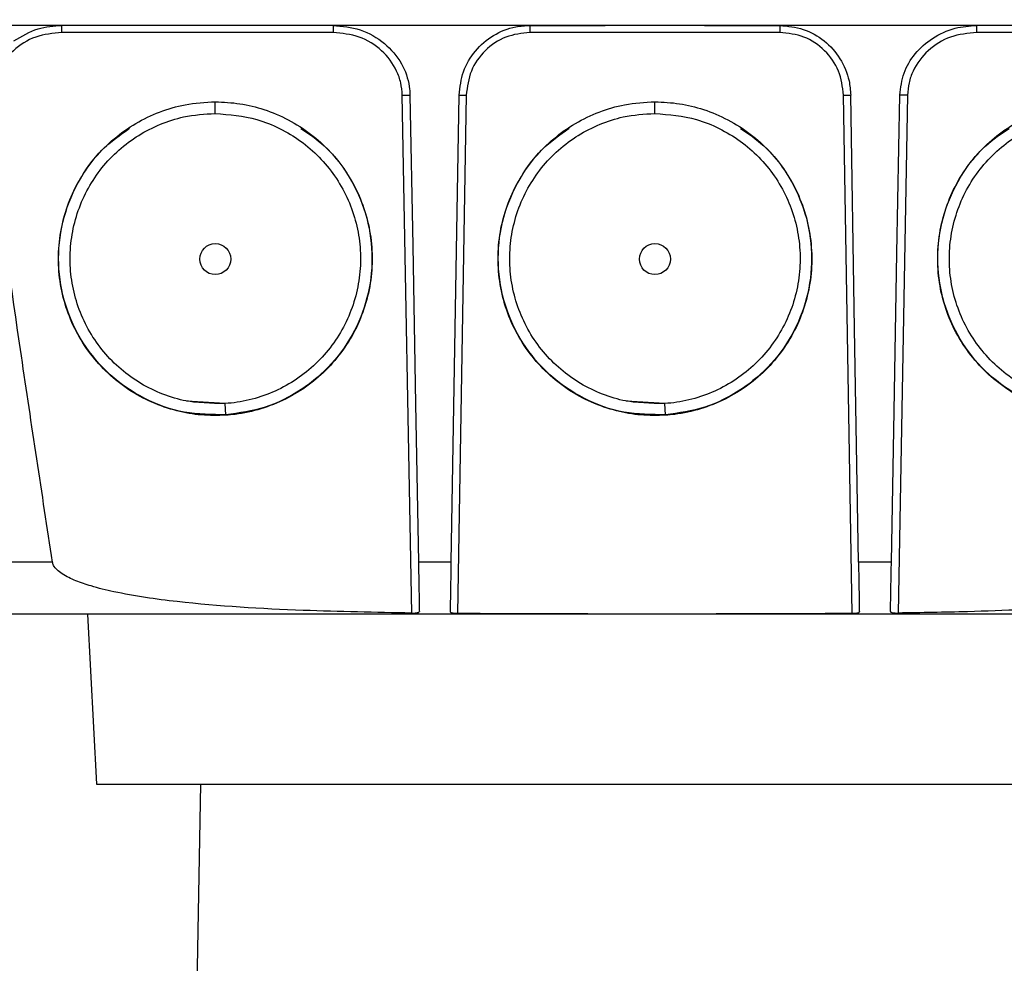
# Model space of a CAD drawing. Header units: millimetres. Extents: x 15 to 415, y 5 to 292.
# Tile 13 of 30: x 183 to 197, y 161 to 174. Entities that reach past the tile are written whole.
import ezdxf

# ---------------------------------------------------------------- set-up
doc = ezdxf.new("R2010")
doc.units = ezdxf.units.MM
doc.styles.add('SLDTEXTSTYLE0', font='TXT', dxfattribs={"width": 0.75})
doc.dimstyles.new('SLDDIMSTYLE1', dxfattribs={"dimtxt": 3.5, "dimasz": 3.556, "dimexe": 0, "dimexo": 0.0625, "dimgap": 0.875, "dimtad": 1, "dimdec": 0, "dimlfac": 5, "dimrnd": 1e-09, "dimzin": 12, "dimdsep": 46, "dimtxsty": 'SLDTEXTSTYLE0', "dimblk1": 'CLOSED', "dimblk2": 'CLOSED', "dimsah": 1, "dimcen": 0.09, "dimadec": 0, "dimazin": 3, "dimtfac": 1, "dimtofl": 0, "dimtmove": 0, "dimatfit": 3, "dimldrblk": 'CLOSED', "dimfxl": 0, "dimfrac": 2, "dimtolj": 1, "dimtzin": 12, "dimarcsym": 0})

# ---------------------------------------------------------------- blocks, each defined once
blk = doc.blocks.new('_Closed')
at = {"color": 0, "linetype": 'ByBlock', "lineweight": -2}
for p, q in [((-1, 0.166667), (0, 0)), ((-1, 0.166667), (-1, -0.166667)), ((0, 0), (-1, -0.166667)), ((0, 0), (-1, 0))]:
    blk.add_line(p, q, dxfattribs=at)
blk = doc.blocks.new('_D_2')
at = {"color": 7, "linetype": 'Continuous', "lineweight": 18}
for p, q in [((190.2, 181.825), (153.903, 181.825)), ((154.903, 181.825), (154.903, 129.038)), ((171.624, 129.038), (153.903, 129.038))]:
    blk.add_line(p, q, dxfattribs=at)
at = {"color": 7, "linetype": 'Continuous', "lineweight": 18, "xscale": 3.556, "yscale": 3.556}
for p, rotation in [((154.903, 181.825), 90.0000000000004), ((154.903, 129.038), 270.0000000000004)]:
    blk.add_blockref('_Closed', p, dxfattribs=dict(at, rotation=rotation))
at = {"color": 7, "linetype": 'Continuous', "lineweight": 18, "insert": (150.391, 152.357), "char_height": 3.5, "attachment_point": 1, "rotation": 90, "style": 'SLDTEXTSTYLE0'}
blk.add_mtext('264', dxfattribs=at)

msp = doc.modelspace()

# ---------------------------------------------------------------- linework, layer by layer
at = {"color": 7, "linetype": 'Continuous', "lineweight": 25}
for p, q in [((190.0517, 173.9419), (191.1197, 173.9419)), ((192.5275, 173.9419), (193.5955, 173.9419)), ((187.2566, 173.8422), (183.4106, 173.8422)), ((193.5955, 173.8422), (190.0517, 173.8422)), ((200.2367, 173.8422), (196.3906, 173.8422)), ((188.3725, 165.6059), (188.2391, 172.9519)), ((189.1464, 172.9519), (189.0234, 165.5991)), ((194.6238, 165.5991), (194.5008, 172.9519)), ((195.4081, 172.9519), (195.2747, 165.6059)), ((185.5865, 172.6959), (185.5865, 172.8586)), ((191.8237, 172.6959), (191.8237, 172.8586)), ((185.1788, 168.6129), (185.1791, 168.6128)), ((185.7268, 168.5772), (185.1788, 168.6129)), ((186.0494, 168.6245), (186.0498, 168.6246)), ((191.416, 168.6129), (191.4163, 168.6128)), ((191.964, 168.5772), (191.416, 168.6129)), ((192.2866, 168.6245), (192.287, 168.6246)), ((185.7377, 168.4184), (185.7268, 168.5772)), ((191.9749, 168.4184), (191.964, 168.5772)), ((183.7756, 165.5921), (183.9022, 163.1768)), ((183.9022, 163.1768), (199.745, 163.1768)), ((185.3759, 163.1768), (185.3236, 160.1828))]:
    msp.add_line(p, q, dxfattribs=at)
at = {"color": 7, "linetype": 'Continuous', "lineweight": 25, "flags": 128}
for points in [[(188.3483, 172.9527), (188.3871, 170.8149), (188.4278, 168.5724), (188.4686, 166.33)], [(188.935, 166.33), (188.9904, 169.6414), (189.0458, 172.9527)], [(194.7122, 166.33), (194.6568, 169.6414), (194.6014, 172.9527)], [(195.1786, 166.33), (195.2175, 168.4678), (195.2582, 170.7103), (195.2989, 172.9527)]]:
    msp.add_lwpolyline(points, dxfattribs=at)
at = {"color": 7, "linetype": 'Continuous', "lineweight": 25}
for centre in [(185.5865, 170.6268), (191.8237, 170.6268)]:
    msp.add_ellipse(centre, major_axis=(0, 0.2194), ratio=0.9999619, dxfattribs=at)
for points, knots in [([(207.2755, 173.9419), (207.2691, 173.9419), (207.2593, 173.9419), (207.1743, 173.9419), (207.0398, 173.9419), (206.8354, 173.9419), (206.6305, 173.9419), (206.458, 173.9419), (206.2918, 173.9419), (206.1602, 173.9419), (205.9664, 173.9419), (205.7021, 173.9419), (205.3857, 173.9419), (205.0114, 173.9419), (204.6273, 173.9419), (204.2458, 173.9419), (203.7715, 173.9419), (202.9451, 173.9419), (201.2896, 173.9419), (199.3863, 173.9419), (197.472, 173.9419), (196.032, 173.9419), (194.5886, 173.9419), (193.143, 173.9419), (191.6964, 173.9419), (190.2499, 173.9419), (188.8046, 173.9419), (186.8806, 173.9419), (184.9631, 173.9419), (183.058, 173.9419), (181.4029, 173.9419), (180.2335, 173.9419), (179.5335, 173.9419)], [0, 0, 0, 0, 0.0520577, 0.0791024, 0.1332, 0.1872974, 0.2143422, 0.241387, 0.2684317, 0.2819578, 0.2957271, 0.3077795, 0.3201814, 0.3322341, 0.3446367, 0.3540569, 0.3635002, 0.3825403, 0.4199804, 0.494883, 0.5323232, 0.5697633, 0.6072034, 0.6446435, 0.6820837, 0.7195238, 0.7569639, 0.794404, 0.8693067, 0.9067468, 0.9441869, 1, 1, 1, 1]), ([(182.7278, 173.7209), (182.8395, 173.7883), (183.0503, 173.9155), (183.2954, 173.9335), (183.4106, 173.9419)], [0, 0, 0, 0, 0.5299494, 1, 1, 1, 1]), ([(183.4106, 173.8422), (183.4106, 173.8553), (183.4106, 173.8815), (183.4106, 173.9144), (183.4106, 173.9374), (183.4106, 173.9404), (183.4106, 173.9419)], [0, 0, 0, 0, 0.2499999, 0.4999965, 0.7500003, 1, 1, 1, 1]), ([(187.2566, 173.9419), (187.3878, 173.9293), (187.6503, 173.9041), (187.9959, 173.7054), (188.2398, 173.4188), (188.3369, 173.1479), (188.3459, 172.9933), (188.3483, 172.9527)], [0, 0, 0, 0, 0.2418764, 0.4841354, 0.7141858, 0.9250236, 1, 1, 1, 1]), ([(187.2566, 173.9419), (187.2566, 173.9404), (187.2566, 173.9374), (187.2566, 173.9144), (187.2566, 173.8815), (187.2566, 173.8553), (187.2566, 173.8422)], [0, 0, 0, 0, 0.2499997, 0.5000035, 0.7500001, 1, 1, 1, 1]), ([(189.0458, 172.9527), (189.0589, 173.0657), (189.0849, 173.2916), (189.2635, 173.5902), (189.5228, 173.8135), (189.8024, 173.9267), (189.9835, 173.9378), (190.0517, 173.9419)], [0, 0, 0, 0, 0.2170303, 0.4340478, 0.6513759, 0.8688363, 1, 1, 1, 1]), ([(190.0517, 173.8422), (190.0517, 173.8553), (190.0517, 173.8815), (190.0517, 173.9144), (190.0517, 173.9374), (190.0517, 173.9404), (190.0517, 173.9419)], [0, 0, 0, 0, 0.2499999, 0.4999965, 0.7500003, 1, 1, 1, 1]), ([(193.5955, 173.9419), (193.7087, 173.9308), (193.935, 173.9085), (194.2364, 173.7349), (194.4641, 173.4795), (194.582, 173.2018), (194.5961, 173.0208), (194.6014, 172.9527)], [0, 0, 0, 0, 0.2170125, 0.4340108, 0.6513256, 0.8687897, 1, 1, 1, 1]), ([(193.5955, 173.9419), (193.5955, 173.9404), (193.5955, 173.9374), (193.5955, 173.9144), (193.5955, 173.8815), (193.5955, 173.8553), (193.5955, 173.8422)], [0, 0, 0, 0, 0.2499997, 0.5000035, 0.7500001, 1, 1, 1, 1]), ([(195.2989, 172.9527), (195.3115, 173.0586), (195.3367, 173.2703), (195.5067, 173.5527), (195.7574, 173.7759), (196.0653, 173.917), (196.2867, 173.9339), (196.3906, 173.9419)], [0, 0, 0, 0, 0.1948402, 0.3894442, 0.5911541, 0.8081685, 1, 1, 1, 1]), ([(196.3906, 173.8422), (196.3906, 173.8553), (196.3906, 173.8815), (196.3906, 173.9144), (196.3906, 173.9374), (196.3906, 173.9404), (196.3906, 173.9419)], [0, 0, 0, 0, 0.2499999, 0.4999965, 0.7500003, 1, 1, 1, 1]), ([(183.4106, 173.8422), (183.2837, 173.8291), (183.0327, 173.8031), (182.7079, 173.6012), (182.5226, 173.3537), (182.4421, 173.1279), (182.4327, 173.0104), (182.4281, 172.9519)], [0, 0, 0, 0, 0.2590653, 0.5128211, 0.7588301, 0.8800353, 1, 1, 1, 1]), ([(188.2391, 172.9519), (188.2345, 173.0106), (188.2252, 173.1283), (188.1441, 173.3543), (187.9588, 173.6017), (187.634, 173.8032), (187.3832, 173.8291), (187.2566, 173.8422)], [0, 0, 0, 0, 0.12032412, 0.24164599, 0.48768576, 0.74142757, 1, 1, 1, 1]), ([(190.0517, 173.8422), (189.9343, 173.8288), (189.6994, 173.8022), (189.4021, 173.5969), (189.1922, 173.303), (189.1617, 173.0689), (189.1464, 172.9519)], [0, 0, 0, 0, 0.25013525, 0.50024571, 0.75033456, 1, 1, 1, 1]), ([(194.5008, 172.9519), (194.4855, 173.0691), (194.4549, 173.3035), (194.2446, 173.5973), (193.9474, 173.8023), (193.7127, 173.8289), (193.5955, 173.8422)], [0, 0, 0, 0, 0.2501344, 0.5002464, 0.7503356, 1, 1, 1, 1]), ([(196.3906, 173.8422), (196.264, 173.8291), (196.0132, 173.8032), (195.6885, 173.6017), (195.503, 173.3544), (195.4222, 173.1283), (195.4128, 173.0106), (195.4081, 172.9519)], [0, 0, 0, 0, 0.2585777, 0.5123247, 0.7583695, 0.8796028, 1, 1, 1, 1]), ([(188.2391, 172.9519), (188.2534, 172.9521), (188.2815, 172.9525), (188.312, 172.9528), (188.3304, 172.9529), (188.3405, 172.9529), (188.347, 172.9529), (188.3479, 172.9528), (188.3483, 172.9527)], [0, 0, 0, 0, 0.2586921, 0.5120215, 0.6363492, 0.7588016, 0.8797918, 1, 1, 1, 1]), ([(189.0458, 172.9527), (189.0474, 172.9528), (189.0504, 172.953), (189.0736, 172.9529), (189.1069, 172.9525), (189.1332, 172.9521), (189.1464, 172.9519)], [0, 0, 0, 0, 0.2499985, 0.4999973, 0.7499993, 1, 1, 1, 1]), ([(194.5008, 172.9519), (194.514, 172.9521), (194.5403, 172.9525), (194.5736, 172.9529), (194.5968, 172.953), (194.5999, 172.9528), (194.6014, 172.9527)], [0, 0, 0, 0, 0.2500007, 0.5000027, 0.7500015, 1, 1, 1, 1]), ([(195.4081, 172.9519), (195.3944, 172.9521), (195.3663, 172.9525), (195.3352, 172.9528), (195.3163, 172.9529), (195.3061, 172.9529), (195.3, 172.9529), (195.2993, 172.9528), (195.2989, 172.9527)], [0, 0, 0, 0, 0.2485099, 0.5120021, 0.6426008, 0.7684989, 0.8879624, 1, 1, 1, 1]), ([(185.7379, 168.412), (185.6209, 168.4094), (185.3869, 168.4042), (185.032, 168.4673), (184.6843, 168.5862), (184.3537, 168.7656), (184.059, 168.9993), (183.8059, 169.2786), (183.6041, 169.5974), (183.4583, 169.9448), (183.3742, 170.3109), (183.3507, 170.6861), (183.3921, 171.0612), (183.4948, 171.4251), (183.6591, 171.7649), (183.8763, 172.074), (184.1446, 172.3412), (184.4533, 172.5601), (184.7934, 172.7219), (185.1732, 172.8351), (185.4423, 172.8501), (185.5865, 172.8581)], [0, 0, 0, 0, 0.0491109, 0.0982166, 0.1506316, 0.2030317, 0.2555408, 0.3080459, 0.3607468, 0.4134392, 0.4657054, 0.5179604, 0.5707846, 0.6236017, 0.6761731, 0.7287511, 0.7816781, 0.8346225, 0.8870483, 0.9394752, 1, 1, 1, 1]), ([(185.5865, 172.8581), (185.7034, 172.8525), (185.9372, 172.8415), (186.2874, 172.7541), (186.627, 172.6113), (186.9451, 172.409), (187.2231, 172.1552), (187.4566, 171.8592), (187.636, 171.5264), (187.7571, 171.1689), (187.8158, 170.7974), (187.8129, 170.4218), (187.7458, 170.0513), (187.6183, 169.6966), (187.4318, 169.3697), (187.1944, 169.0772), (186.9095, 168.8294), (186.5875, 168.6317), (186.2368, 168.4931), (185.9486, 168.4299), (185.781, 168.4157), (185.7379, 168.412)], [0, 0, 0, 0, 0.05128173, 0.10256153, 0.1575004, 0.21242411, 0.26722564, 0.3220238, 0.37720732, 0.43239356, 0.48698867, 0.54157181, 0.59655713, 0.65152792, 0.7062871, 0.76104019, 0.81615056, 0.87125905, 0.92614254, 0.98102248, 1, 1, 1, 1]), ([(191.9751, 168.412), (191.8581, 168.4094), (191.6241, 168.4042), (191.2692, 168.4673), (190.9215, 168.5862), (190.5909, 168.7656), (190.2962, 168.9993), (190.0431, 169.2786), (189.8413, 169.5974), (189.6955, 169.9448), (189.6114, 170.3109), (189.5879, 170.6861), (189.6293, 171.0612), (189.732, 171.4251), (189.8963, 171.7649), (190.1135, 172.074), (190.3818, 172.3412), (190.6905, 172.5601), (191.0306, 172.7219), (191.4104, 172.8351), (191.6795, 172.8501), (191.8237, 172.8581)], [0, 0, 0, 0, 0.0491109, 0.0982166, 0.1506316, 0.2030317, 0.2555408, 0.3080459, 0.3607468, 0.4134392, 0.4657054, 0.5179604, 0.5707846, 0.6236017, 0.6761731, 0.7287511, 0.7816781, 0.8346225, 0.8870483, 0.9394752, 1, 1, 1, 1]), ([(191.8237, 172.8581), (191.9406, 172.8525), (192.1744, 172.8415), (192.5246, 172.7541), (192.8642, 172.6113), (193.1823, 172.409), (193.4603, 172.1552), (193.6938, 171.8592), (193.8732, 171.5264), (193.9943, 171.1689), (194.053, 170.7974), (194.0501, 170.4218), (193.983, 170.0513), (193.8555, 169.6966), (193.669, 169.3697), (193.4316, 169.0772), (193.1467, 168.8294), (192.8247, 168.6317), (192.474, 168.4931), (192.1858, 168.4299), (192.0182, 168.4157), (191.9751, 168.412)], [0, 0, 0, 0, 0.0512817, 0.1025615, 0.1575004, 0.2124241, 0.2672256, 0.3220238, 0.3772073, 0.4323936, 0.4869887, 0.5415718, 0.5965571, 0.6515279, 0.7062871, 0.7610402, 0.8161506, 0.8712591, 0.9261426, 0.9810225, 1, 1, 1, 1]), ([(197.9093, 168.412), (197.793, 168.4252), (197.5605, 168.4517), (197.2172, 168.5619), (196.8891, 168.7277), (196.5855, 168.9509), (196.3244, 169.2235), (196.1113, 169.5359), (195.9548, 169.88), (195.8584, 170.244), (195.8252, 170.6176), (195.8538, 170.9912), (195.9453, 171.3554), (196.0956, 171.701), (196.3041, 172.0153), (196.5614, 172.2917), (196.8625, 172.5201), (197.1966, 172.6947), (197.5541, 172.809), (197.846, 172.854), (198.0154, 172.8572), (198.0607, 172.8581)], [0, 0, 0, 0, 0.0512836, 0.1025571, 0.1573122, 0.2120689, 0.2671677, 0.3222773, 0.3773158, 0.4323578, 0.4868185, 0.5412723, 0.5961147, 0.650941, 0.7059286, 0.7609191, 0.8160002, 0.8710784, 0.9256027, 0.980116, 1, 1, 1, 1]), ([(185.7267, 168.5771), (185.5266, 168.5797), (185.2104, 168.5837), (184.7993, 168.719), (184.4893, 168.8759), (184.2108, 169.0859), (183.9701, 169.3386), (183.7759, 169.6289), (183.633, 169.9468), (183.5468, 170.2836), (183.5163, 170.6304), (183.5461, 170.9786), (183.6328, 171.3179), (183.7771, 171.6363), (183.9713, 171.9272), (184.2132, 172.1806), (184.4935, 172.3899), (184.804, 172.5472), (185.169, 172.6664), (185.4355, 172.6831), (185.5865, 172.6925)], [0, 0, 0, 0, 0.0902101, 0.1426014, 0.1949792, 0.2475902, 0.3001998, 0.3528611, 0.4055137, 0.4578055, 0.5100894, 0.5629572, 0.6158224, 0.6684377, 0.7210648, 0.7739571, 0.8268659, 0.879203, 0.9315402, 1, 1, 1, 1]), ([(185.5865, 172.6925), (185.7859, 172.6761), (186.1014, 172.6501), (186.5029, 172.4868), (186.802, 172.3085), (187.0655, 172.0797), (187.2884, 171.811), (187.462, 171.5076), (187.5823, 171.1802), (187.6453, 170.8382), (187.6517, 170.4903), (187.5982, 170.1455), (187.4885, 169.8137), (187.3231, 169.5064), (187.1099, 169.2302), (186.852, 168.9943), (186.5586, 168.8041), (186.2375, 168.6679), (185.9558, 168.5982), (185.7836, 168.5824), (185.7267, 168.5771)], [0, 0, 0, 0, 0.0942001, 0.1490733, 0.2039308, 0.25886, 0.313785, 0.3688376, 0.4238863, 0.4784964, 0.5330923, 0.5881859, 0.6432666, 0.6981109, 0.7529533, 0.8080608, 0.8631683, 0.9180181, 0.9728623, 1, 1, 1, 1]), ([(191.9639, 168.5771), (191.7638, 168.5797), (191.4476, 168.5837), (191.0365, 168.719), (190.7265, 168.8759), (190.448, 169.0859), (190.2073, 169.3386), (190.0131, 169.6289), (189.8702, 169.9468), (189.784, 170.2836), (189.7535, 170.6304), (189.7833, 170.9786), (189.87, 171.3179), (190.0143, 171.6363), (190.2085, 171.9272), (190.4504, 172.1806), (190.7307, 172.3899), (191.0412, 172.5472), (191.4062, 172.6664), (191.6727, 172.6831), (191.8237, 172.6925)], [0, 0, 0, 0, 0.0902101, 0.1426014, 0.1949792, 0.2475902, 0.3001998, 0.3528611, 0.4055137, 0.4578055, 0.5100894, 0.5629572, 0.6158224, 0.6684376, 0.7210648, 0.7739571, 0.8268659, 0.8792029, 0.9315402, 1, 1, 1, 1]), ([(191.8237, 172.6925), (192.0231, 172.6761), (192.3386, 172.6501), (192.7401, 172.4868), (193.0392, 172.3085), (193.3027, 172.0797), (193.5256, 171.811), (193.6992, 171.5076), (193.8195, 171.1802), (193.8825, 170.8382), (193.8889, 170.4903), (193.8354, 170.1455), (193.7257, 169.8137), (193.5603, 169.5064), (193.3471, 169.2302), (193.0892, 168.9943), (192.7958, 168.8041), (192.4747, 168.6679), (192.193, 168.5982), (192.0208, 168.5824), (191.9639, 168.5771)], [0, 0, 0, 0, 0.0942001, 0.1490733, 0.2039308, 0.25886, 0.313785, 0.3688376, 0.4238863, 0.4784964, 0.5330923, 0.5881859, 0.6432667, 0.6981109, 0.7529533, 0.8080608, 0.8631683, 0.9180181, 0.9728624, 1, 1, 1, 1]), ([(197.9205, 168.5771), (197.7226, 168.6065), (197.4097, 168.653), (197.0208, 168.8438), (196.7347, 169.042), (196.4869, 169.2884), (196.2827, 169.5721), (196.1298, 169.8864), (196.032, 170.2207), (195.9925, 170.5656), (196.01, 170.912), (196.0862, 171.2514), (196.2173, 171.5751), (196.403, 171.8714), (196.635, 172.1329), (196.9077, 172.3509), (197.212, 172.5202), (197.5401, 172.6343), (197.8268, 172.6864), (198.0013, 172.6909), (198.0607, 172.6925)], [0, 0, 0, 0, 0.0941939, 0.1489744, 0.2037566, 0.2588081, 0.3138676, 0.368866, 0.4238611, 0.4783325, 0.5327933, 0.5877068, 0.6426053, 0.6977051, 0.7528055, 0.8076977, 0.8625803, 0.9172096, 0.9718275, 1, 1, 1, 1]), ([(185.7377, 168.4184), (185.5391, 168.4202), (185.1413, 168.4238), (184.5735, 168.6283), (184.0787, 168.966), (183.6913, 169.4236), (183.4389, 169.9675), (183.3384, 170.5584), (183.3975, 171.1565), (183.6154, 171.7129), (183.9413, 172.1781), (184.2365, 172.3875), (184.3698, 172.482)], [0, 0, 0, 0, 0.1017724, 0.2038024, 0.305444, 0.4076242, 0.5087933, 0.6108964, 0.7129675, 0.8144649, 0.9162776, 1, 1, 1, 1]), ([(186.7995, 172.4813), (186.9138, 172.404), (187.1864, 172.2195), (187.5048, 171.8013), (187.7396, 171.2795), (187.8325, 170.7125), (187.7786, 170.1408), (187.5817, 169.6017), (187.2549, 169.1292), (186.818, 168.7576), (186.3022, 168.4982), (185.9256, 168.445), (185.7377, 168.4184)], [0, 0, 0, 0, 0.07467175, 0.17798919, 0.28008026, 0.38321389, 0.48627126, 0.58860192, 0.69163316, 0.79459435, 0.89750074, 1, 1, 1, 1]), ([(191.9749, 168.4184), (191.7763, 168.4202), (191.3785, 168.4238), (190.8107, 168.6283), (190.3159, 168.966), (189.9285, 169.4236), (189.6761, 169.9675), (189.5756, 170.5584), (189.6347, 171.1565), (189.8526, 171.7129), (190.1785, 172.1781), (190.4737, 172.3875), (190.607, 172.482)], [0, 0, 0, 0, 0.1017724, 0.2038024, 0.305444, 0.4076243, 0.5087934, 0.6108965, 0.7129675, 0.8144649, 0.9162776, 1, 1, 1, 1]), ([(193.0367, 172.4813), (193.151, 172.404), (193.4236, 172.2195), (193.742, 171.8013), (193.9768, 171.2795), (194.0697, 170.7125), (194.0158, 170.1408), (193.8189, 169.6017), (193.4921, 169.1292), (193.0552, 168.7576), (192.5394, 168.4982), (192.1628, 168.445), (191.9749, 168.4184)], [0, 0, 0, 0, 0.0746717, 0.1779892, 0.2800803, 0.3832139, 0.4862713, 0.5886019, 0.6916332, 0.7945943, 0.8975008, 1, 1, 1, 1]), ([(197.9095, 168.4184), (197.7216, 168.445), (197.345, 168.4982), (196.8292, 168.7576), (196.3923, 169.1292), (196.0655, 169.6017), (195.8686, 170.1408), (195.8147, 170.7125), (195.9076, 171.2795), (196.1424, 171.8013), (196.4608, 172.2195), (196.7334, 172.404), (196.8477, 172.4813)], [0, 0, 0, 0, 0.1024993, 0.2054057, 0.3083668, 0.4113981, 0.5137287, 0.6167861, 0.7199197, 0.8220108, 0.9253283, 1, 1, 1, 1]), ([(183.2763, 166.33), (183.1279, 167.3043), (182.8309, 169.2529), (182.553, 171.2043), (182.414, 172.18)], [0, 0, 0, 0, 0.499989, 1, 1, 1, 1]), ([(183.2763, 166.33), (182.7125, 166.33), (181.5853, 166.33), (180.47, 166.33), (179.9126, 166.33)], [0, 0, 0, 0, 0.5001446, 1, 1, 1, 1]), ([(188.3725, 165.6059), (187.8598, 165.6152), (186.7498, 165.6353), (185.3369, 165.7189), (184.3331, 165.8603), (183.8555, 165.9763), (183.6097, 166.0587), (183.4455, 166.1355), (183.3425, 166.2143), (183.2924, 166.2719), (183.2808, 166.3137), (183.2763, 166.33)], [0, 0, 0, 0, 0.29348122, 0.63527375, 0.8092479, 0.87271657, 0.91611356, 0.95765364, 0.97536541, 0.99042143, 1, 1, 1, 1]), ([(188.935, 166.33), (188.8572, 166.33), (188.7017, 166.33), (188.5463, 166.33), (188.4686, 166.33)], [0, 0, 0, 0, 0.5000661, 1, 1, 1, 1]), ([(188.4686, 166.33), (188.4701, 166.2445), (188.4732, 166.0736), (188.4773, 165.8509), (188.48, 165.7014), (188.4809, 165.6498), (188.4813, 165.6299)], [0, 0, 0, 0, 0.275474, 0.5509763, 0.8266846, 1, 1, 1, 1]), ([(188.9232, 165.6214), (188.9237, 165.6531), (188.9248, 165.7165), (188.9279, 165.9061), (188.9315, 166.1195), (188.934, 166.2676), (188.935, 166.33)], [0, 0, 0, 0, 0.2681948, 0.5363784, 0.8045903, 1, 1, 1, 1]), ([(195.1786, 166.33), (195.1009, 166.33), (194.9455, 166.33), (194.79, 166.33), (194.7122, 166.33)], [0, 0, 0, 0, 0.4999341, 1, 1, 1, 1]), ([(194.7122, 166.33), (194.7136, 166.2444), (194.7165, 166.0732), (194.7202, 165.8505), (194.7228, 165.6944), (194.7237, 165.6431), (194.724, 165.6214)], [0, 0, 0, 0, 0.2674477, 0.5349058, 0.8028914, 1, 1, 1, 1]), ([(195.1659, 165.6299), (195.1666, 165.6646), (195.1678, 165.7339), (195.1714, 165.9297), (195.1752, 166.1381), (195.1777, 166.2767), (195.1786, 166.33)], [0, 0, 0, 0, 0.2759992, 0.5520084, 0.8279251, 1, 1, 1, 1]), ([(200.3709, 166.33), (200.3657, 166.312), (200.3529, 166.2679), (200.2721, 166.1799), (200.0727, 166.0663), (199.7541, 165.9636), (199.2447, 165.8508), (198.5992, 165.7594), (197.5618, 165.6722), (196.4527, 165.6252), (195.6025, 165.6113), (195.2747, 165.6059)], [0, 0, 0, 0, 0.0105939, 0.02601885, 0.06645845, 0.14083583, 0.21664792, 0.3649695, 0.51339878, 0.81234755, 1, 1, 1, 1]), ([(191.8236, 165.5921), (190.997, 165.5921), (189.3436, 165.5921), (186.8703, 165.5921), (184.4077, 165.5921), (182.7829, 165.5921), (181.9705, 165.5921)], [0, 0, 0, 0, 0.2499869, 0.5000056, 0.7500046, 1, 1, 1, 1]), ([(188.3725, 165.6059), (188.3854, 165.606), (188.4111, 165.6061), (188.445, 165.6094), (188.4692, 165.6154), (188.4801, 165.6227), (188.481, 165.6281), (188.4813, 165.6299)], [0, 0, 0, 0, 0.230415, 0.4611443, 0.6818398, 0.8880903, 1, 1, 1, 1]), ([(189.0234, 165.5991), (189.0122, 165.5994), (188.9899, 165.5998), (188.9601, 165.6027), (188.9376, 165.6075), (188.925, 165.6139), (188.9237, 165.6192), (188.9232, 165.6214)], [0, 0, 0, 0, 0.2094361, 0.4188774, 0.6283133, 0.8394881, 1, 1, 1, 1]), ([(191.8236, 165.5925), (191.3169, 165.5923), (190.3835, 165.5921), (189.4501, 165.5969), (189.0234, 165.5991)], [0, 0, 0, 0, 0.54285431, 1, 1, 1, 1]), ([(194.6238, 165.5991), (194.1115, 165.5967), (193.1781, 165.5922), (192.2447, 165.5924), (191.8236, 165.5925)], [0, 0, 0, 0, 0.5488881, 1, 1, 1, 1]), ([(191.8236, 165.5921), (191.8236, 165.5921), (191.8236, 165.5922), (191.8236, 165.5924), (191.8236, 165.5925)], [0, 0, 0, 0, 0.5599979, 1, 1, 1, 1]), ([(201.6767, 165.5921), (200.8644, 165.5921), (199.2396, 165.5921), (196.777, 165.5921), (194.3036, 165.5921), (192.6503, 165.5921), (191.8236, 165.5921)], [0, 0, 0, 0, 0.2499845, 0.4999944, 0.7500022, 1, 1, 1, 1]), ([(194.724, 165.6214), (194.723, 165.6183), (194.7209, 165.6122), (194.7032, 165.6056), (194.6772, 165.6014), (194.6491, 165.5996), (194.6309, 165.5993), (194.6238, 165.5991)], [0, 0, 0, 0, 0.2208527, 0.4419767, 0.6567902, 0.8672108, 1, 1, 1, 1]), ([(195.1659, 165.6299), (195.1669, 165.6266), (195.1689, 165.62), (195.1858, 165.613), (195.211, 165.6083), (195.2419, 165.606), (195.2641, 165.6059), (195.2747, 165.6059)], [0, 0, 0, 0, 0.2003585, 0.4007833, 0.601186, 0.8109451, 1, 1, 1, 1])]:
    msp.add_open_spline(points, degree=3, knots=knots, dxfattribs=at)

# ---------------------------------------------------------------- dimensions: what is measured, and where the dimension line sits
at = {"color": 7, "linetype": 'Continuous', "lineweight": 18}
dim = msp.add_linear_dim(base=(154.9026, 129.0375), p1=(191.1997, 181.825), p2=(172.6236, 129.0375), angle=90, dimstyle='SLDDIMSTYLE1', dxfattribs=at)
dim.commit()
dim.dimension.update_dxf_attribs({"geometry": '_D_2', "text_midpoint": (154.9026, 156.2361), "dimtype": 160})

doc.saveas('drawing.dxf')
